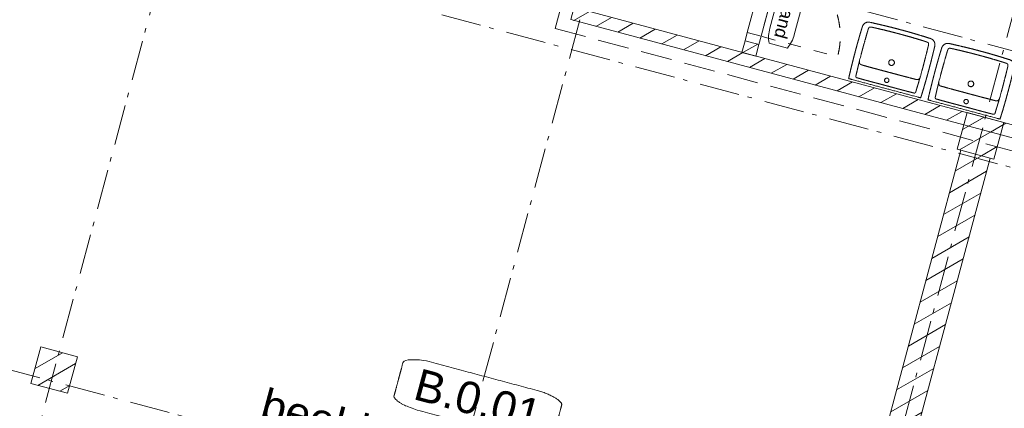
# Model space of a CAD drawing. Header units: millimetres. Extents: x -62314 to 79800, y -34032 to 28340.
# Tile 10 of 85: x 7792 to 15584, y -9825 to -6747. Entities that reach past the tile are written whole.
import ezdxf
from ezdxf.enums import TextEntityAlignment as Align

# ---------------------------------------------------------------- set-up
doc = ezdxf.new("R2010")
doc.units = ezdxf.units.MM
doc.header["$LTSCALE"] = 508
doc.header["$PDMODE"] = 1
doc.header["$PDSIZE"] = -2
for name, pattern in [('Dash Style-1', [0.41664, 0.20828, -0.20836]), ('Dash Style-2', [0.694425, 0.48607, -0.208355]), ('Dash Style-6', [1.04164, 0.625, -0.20828, 0.06943, -0.13893])]:
    doc.linetypes.add(name, pattern=pattern)
for name, color, linetype, lineweight in [('(00) tekening-lijn draairichting', 7, 'Dash Style-1', 0), ('(00) tekening-merk kozijn', 40, 'Continuous', 0), ('(00) tekening-stramien-algemeen', 7, 'Dash Style-6', 0), ('(00) tekst-ruimtenummer-algemeen', 8, 'Continuous', 0), ('(00) tekst-ruimtenummer-gradering', 8, 'Continuous', 0), ('(04) bouwaanvraag-brandweer-bestaand-WBDBO 60min', 1, 'Dash Style-2', 0), ('(21) buitenwanden-bestaand', 7, 'Continuous', 0), ('(22) binnenwanden-X bestaand', 7, 'Continuous', 0), ('(74) sanitair vast', 8, 'Continuous', 0), ('(7_) vaste voorzieningen-(74) sanitair', 8, 'Continuous', 0), ('None', 7, 'Continuous', 0)]:
    doc.layers.add(name, color=color, linetype=linetype, lineweight=lineweight)
doc.styles.add('Arial', font='Arial')
doc.styles.add('Arial Italic (italic)', font='Arial Italic')
pattern_1 = [(45, (0, 0), (-89.80256, 89.80256), [])]

# ---------------------------------------------------------------- blocks, each defined once
blk = doc.blocks.new('(00)-1-ruimtenummer-200')
at = {"layer": '(00) tekst-ruimtenummer-algemeen', "color": 17, "lineweight": 0, "transparency": 33554687}
blk.add_open_spline([(433.3, 618), (491.4, 618), (591.9, 600.3), (650, 569.8), (650, 420.4), (650, 271.1), (591.9, 240.5), (491.4, 222.9), (0, 222.9), (-491.4, 222.9), (-591.9, 240.5), (-650, 271.1), (-650, 420.4), (-650, 569.8), (-591.9, 600.3), (-491.4, 618), (-14.5, 618), (433.3, 618)], degree=2, knots=[0, 0, 0, 0.013296, 0.026591, 0.039887, 0.251662, 0.264958, 0.278253, 0.291549, 0.503324, 0.51662, 0.529915, 0.543211, 0.754986, 0.768281, 0.781577, 0.794873, 1, 1, 1], dxfattribs=at)
at = {"layer": 'None', "color": 2, "linetype": 'Continuous', "lineweight": 0}
blk.add_point((0, 0), dxfattribs=at)
at = {"layer": '(00) tekst-ruimtenummer-algemeen', "color": 17, "transparency": 33554687, "style": 'Arial'}
for tag, p in [('nummer', (0, 222.9)), ('naam', (0, -243.4)), ('oppervlak', (0, -709.7))]:
    blk.add_attdef(tag, text='', height=251.5, dxfattribs=at).set_placement(p, align=Align.BOTTOM_CENTER)
at = {"layer": '(00) tekst-ruimtenummer-gradering', "color": 17, "transparency": 33554687, "style": 'Arial Italic (italic)'}
blk.add_attdef('personen', text='', height=251.5, dxfattribs=at).set_placement((0, -875.7), align=Align.TOP_CENTER)
at = {"layer": 'None', "color": 0, "flags": 1}
blk.add_attdef('klasse', (-1353.2, -1667.4), '', height=251.5, dxfattribs=at)
blk = doc.blocks.new('74 badkamer wasbak')
at = {"layer": '(7_) vaste voorzieningen-(74) sanitair', "color": 17, "lineweight": 0, "transparency": 33554687, "flags": 128}
for points in [[(17.5, -65), (17.4, -66.7), (17.1, -68.4), (16.7, -70.1), (16.1, -71.7), (15.4, -73.3), (14.5, -74.7), (13.5, -76.1), (12.4, -77.4), (11.1, -78.5), (9.7, -79.5), (8.2, -80.4), (6.7, -81.2), (5.1, -81.7), (3.4, -82.2), (1.7, -82.4), (0, -82.5), (-1.7, -82.4), (-3.4, -82.2), (-5.1, -81.7), (-6.7, -81.2), (-8.2, -80.4), (-9.7, -79.5), (-11.1, -78.5), (-12.4, -77.4), (-13.5, -76.1), (-14.5, -74.7), (-15.4, -73.3), (-16.1, -71.7), (-16.7, -70.1), (-17.1, -68.4), (-17.4, -66.7), (-17.5, -65), (-17.4, -63.3), (-17.1, -61.6), (-16.7, -59.9), (-16.1, -58.3), (-15.4, -56.8), (-14.5, -55.3), (-13.5, -53.9), (-12.4, -52.7), (-11.1, -51.5), (-9.7, -50.5), (-8.2, -49.6), (-6.7, -48.9), (-5.1, -48.3), (-3.4, -47.9), (-1.7, -47.6), (0, -47.5), (1.7, -47.6), (3.4, -47.9), (5.1, -48.3), (6.7, -48.9), (8.2, -49.6), (9.7, -50.5), (11.1, -51.5), (12.4, -52.7), (13.5, -53.9), (14.5, -55.3), (15.4, -56.8), (16.1, -58.3), (16.7, -59.9), (17.1, -61.6), (17.4, -63.3)], [(22.5, -210), (22.4, -212.2), (22.1, -214.4), (21.5, -216.5), (20.8, -218.6), (19.8, -220.6), (18.7, -222.5), (17.4, -224.3), (15.9, -225.9), (14.3, -227.4), (12.5, -228.7), (10.6, -229.8), (8.6, -230.8), (6.5, -231.5), (4.4, -232.1), (2.2, -232.4), (0, -232.5), (-2.2, -232.4), (-4.4, -232.1), (-6.5, -231.5), (-8.6, -230.8), (-10.6, -229.8), (-12.5, -228.7), (-14.3, -227.4), (-15.9, -225.9), (-17.4, -224.3), (-18.7, -222.5), (-19.8, -220.6), (-20.8, -218.6), (-21.5, -216.5), (-22.1, -214.4), (-22.4, -212.2), (-22.5, -210), (-22.4, -207.8), (-22.1, -205.6), (-21.5, -203.5), (-20.8, -201.4), (-19.8, -199.4), (-18.7, -197.5), (-17.4, -195.7), (-15.9, -194.1), (-14.3, -192.6), (-12.5, -191.3), (-10.6, -190.2), (-8.6, -189.2), (-6.5, -188.5), (-4.4, -187.9), (-2.2, -187.6), (0, -187.5), (2.2, -187.6), (4.4, -187.9), (6.5, -188.5), (8.6, -189.2), (10.6, -190.2), (12.5, -191.3), (14.3, -192.6), (15.9, -194.1), (17.4, -195.7), (18.7, -197.5), (19.8, -199.4), (20.8, -201.4), (21.5, -203.5), (22.1, -205.6), (22.4, -207.8)]]:
    blk.add_lwpolyline(points, close=True, dxfattribs=at)
for points in [[(-248.9, -162.5, 0.00003), (-248.9, -163.2), (-249, -174.5, 0.00202), (-249.2, -198), (-249.2, -209.3, 0.00003), (-249.2, -210)], [(248.9, -162.5, -0.00003), (248.9, -163.2), (249, -174.5, -0.00202), (249.2, -198), (249.2, -209.3, -0.00003), (249.2, -210)]]:
    blk.add_lwpolyline(points, format="xyb", dxfattribs=at)
at = {"layer": '(7_) vaste voorzieningen-(74) sanitair', "color": 17, "lineweight": 0}
blk.add_open_spline([(0.7, -480), (0.7, -480), (0.7, -480), (27.7, -480), (54.7, -480), (82.6, -479.4), (110.6, -478.8), (147.3, -477.7), (184.1, -476.7), (212.2, -475.5), (240.2, -474.4), (261.5, -474.5), (274.2, -465.8), (296.6, -449), (296.8, -422.5), (297.2, -409.5), (297.6, -396.6), (298.2, -373.4), (298.8, -350.3), (299.3, -316.8), (299.8, -283.3), (299.9, -255.8), (300, -228.2), (299.7, -189.3), (299.5, -150.3), (298.7, -111.5), (297.9, -72.7), (296.7, -36.6), (295.4, -0.5), (295.4, -0.3), (295.4, 0), (0, 0), (-295.4, 0), (-295.4, -0.3), (-295.4, -0.5), (-296.7, -36.6), (-297.9, -72.7), (-298.7, -111.5), (-299.5, -150.3), (-299.7, -189.3), (-300, -228.2), (-299.9, -255.8), (-299.8, -283.3), (-299.3, -316.8), (-298.8, -350.3), (-298.2, -373.4), (-297.6, -396.6), (-297.2, -409.5), (-296.8, -422.5), (-296.6, -449), (-274.2, -465.8), (-261.5, -474.5), (-240.2, -474.4), (-212.2, -475.5), (-184.1, -476.7), (-147.3, -477.7), (-110.6, -478.8), (-82.6, -479.4), (-54.7, -480), (-27.7, -480), (-0.7, -480), (-0.7, -480), (-0.7, -480), (-0.3, -480), (0, -480), (0.3, -480), (0.7, -480)], degree=2, knots=[0, 0, 0, 0, 0, 0.019128, 0.019128, 0.0389, 0.0389, 0.064952, 0.064952, 0.084817, 0.084817, 0.099902, 0.099902, 0.127406, 0.127406, 0.140839, 0.140839, 0.164858, 0.164858, 0.199591, 0.199591, 0.228175, 0.228175, 0.268572, 0.268572, 0.308858, 0.308858, 0.346278, 0.346278, 0.346561, 0.346561, 0.652966, 0.652966, 0.65325, 0.65325, 0.69067, 0.69067, 0.730956, 0.730956, 0.771353, 0.771353, 0.799937, 0.799937, 0.834669, 0.834669, 0.858688, 0.858688, 0.872121, 0.872121, 0.899626, 0.899626, 0.914711, 0.914711, 0.934576, 0.934576, 0.960627, 0.960627, 0.9804, 0.9804, 0.999528, 0.999528, 0.999528, 0.999528, 0.999764, 0.999764, 1, 1, 1], dxfattribs=at)
at = {"layer": '(7_) vaste voorzieningen-(74) sanitair', "color": 17, "lineweight": 0, "transparency": 33554687}
for points, knots in [([(-248.2, -140.3), (-248.2, -139.7), (-247.9, -125.2), (-247.4, -107.1), (-247.2, -99.2), (-246.9, -90.4), (-246.4, -75), (-245.8, -57.1), (-245.3, -43.2), (-245, -36.1), (-245, -35.7)], [0, 0, 0, 0.124088, 0.248176, 0.372264, 0.496353, 0.620441, 0.744529, 0.868617, 0.992705, 1, 1, 1]), ([(-245, -35.7), (-245, -35.7), (-245, -35.4), (-245, -34.9), (-244.9, -34.2), (-244.8, -33.7), (-244.8, -33.1), (-244.7, -32.6), (-244.6, -32.2), (-244.5, -31.7), (-244.4, -31.2), (-244.2, -30.8), (-244.1, -30.5), (-244, -30.2), (-243.9, -29.8), (-243.6, -29.3), (-243.4, -28.9), (-243.1, -28.4), (-242.9, -28), (-242.6, -27.6), (-242.3, -27.2), (-241.9, -26.8), (-241.6, -26.4), (-241.2, -26.1), (-240.9, -25.8), (-240.5, -25.5), (-240.1, -25.2), (-239.7, -24.9), (-239.3, -24.7), (-238.9, -24.5), (-238.5, -24.3), (-238.1, -24.1), (-237.7, -24), (-237.3, -23.8), (-236.9, -23.7), (-236.5, -23.6), (-236.1, -23.5), (-235.6, -23.4), (-235.2, -23.4), (-234.8, -23.3), (-234.4, -23.3), (-234.2, -23.3), (-234.2, -23.3)], [0, 0, 0, 0.024896, 0.049792, 0.074689, 0.099585, 0.124481, 0.149377, 0.174273, 0.199169, 0.224066, 0.248962, 0.273858, 0.298754, 0.32365, 0.348546, 0.373443, 0.398339, 0.423235, 0.448131, 0.473027, 0.497924, 0.52282, 0.547716, 0.572612, 0.597508, 0.622404, 0.647301, 0.672197, 0.697093, 0.721989, 0.746885, 0.771782, 0.796678, 0.821574, 0.84647, 0.871366, 0.896262, 0.921159, 0.946055, 0.970951, 0.995847, 1, 1, 1]), ([(0, -22.7), (-1.4, -22.7), (-14.1, -22.7), (-35.9, -22.6), (-56.8, -22.6), (-76.6, -22.5), (-95.5, -22.5), (-113.4, -22.4), (-130.4, -22.4), (-146.4, -22.5), (-165.2, -22.5), (-190.2, -22.7), (-212.2, -22.9), (-225, -23.1), (-231.7, -23.2), (-233.9, -23.3), (-234.2, -23.3)], [0, 0, 0, 0.070664, 0.141328, 0.211991, 0.282655, 0.353319, 0.423983, 0.494646, 0.56531, 0.635974, 0.706638, 0.777302, 0.847965, 0.918629, 0.989293, 1, 1, 1]), ([(0, -22.7), (1.4, -22.7), (14.1, -22.7), (35.9, -22.6), (56.8, -22.6), (76.6, -22.5), (95.5, -22.5), (113.4, -22.4), (130.4, -22.4), (146.4, -22.5), (165.2, -22.5), (190.2, -22.7), (212.2, -22.9), (225, -23.1), (231.7, -23.2), (233.9, -23.3), (234.2, -23.3)], [0, 0, 0, 0.070664, 0.141328, 0.211991, 0.282655, 0.353319, 0.423983, 0.494646, 0.56531, 0.635974, 0.706638, 0.777302, 0.847965, 0.918629, 0.989293, 1, 1, 1]), ([(245, -35.7), (245, -35.7), (245, -35.4), (245, -34.9), (244.9, -34.2), (244.8, -33.7), (244.8, -33.1), (244.7, -32.6), (244.6, -32.2), (244.5, -31.7), (244.4, -31.2), (244.2, -30.8), (244.1, -30.5), (244, -30.2), (243.9, -29.8), (243.6, -29.3), (243.4, -28.9), (243.1, -28.4), (242.9, -28), (242.6, -27.6), (242.3, -27.2), (241.9, -26.8), (241.6, -26.4), (241.2, -26.1), (240.9, -25.8), (240.5, -25.5), (240.1, -25.2), (239.7, -24.9), (239.3, -24.7), (238.9, -24.5), (238.5, -24.3), (238.1, -24.1), (237.7, -24), (237.3, -23.8), (236.9, -23.7), (236.5, -23.6), (236.1, -23.5), (235.6, -23.4), (235.2, -23.4), (234.8, -23.3), (234.4, -23.3), (234.2, -23.3), (234.2, -23.3)], [0, 0, 0, 0.024896, 0.049792, 0.074689, 0.099585, 0.124481, 0.149377, 0.174273, 0.199169, 0.224066, 0.248962, 0.273858, 0.298754, 0.32365, 0.348546, 0.373443, 0.398339, 0.423235, 0.448131, 0.473027, 0.497924, 0.52282, 0.547716, 0.572612, 0.597508, 0.622404, 0.647301, 0.672197, 0.697093, 0.721989, 0.746885, 0.771782, 0.796678, 0.821574, 0.84647, 0.871366, 0.896262, 0.921159, 0.946055, 0.970951, 0.995847, 1, 1, 1]), ([(248.2, -140.3), (248.2, -139.7), (247.9, -125.2), (247.4, -107.1), (247.2, -99.2), (246.9, -90.4), (246.4, -75), (245.8, -57.1), (245.3, -43.2), (245, -36.1), (245, -35.7)], [0, 0, 0, 0.124088, 0.248176, 0.372264, 0.496353, 0.620441, 0.744529, 0.868617, 0.992705, 1, 1, 1]), ([(-248.2, -140.3), (-248.2, -140.4), (-248.3, -141.8), (-248.3, -144), (-248.4, -146), (-248.5, -147.9), (-248.5, -149.9), (-248.6, -151.9), (-248.7, -153.9), (-248.7, -155.8), (-248.8, -157.8), (-248.8, -159.8), (-248.8, -161.5), (-248.8, -162.4), (-248.9, -162.5)], [0, 0, 0, 0.082192, 0.164384, 0.246575, 0.328767, 0.410959, 0.493151, 0.575343, 0.657534, 0.739726, 0.821918, 0.90411, 0.986301, 1, 1, 1]), ([(-246.8, -151.2), (-246.8, -151.1), (-246.8, -150.7), (-246.8, -150), (-246.7, -149.4), (-246.7, -148.9), (-246.6, -148.3), (-246.5, -147.8), (-246.4, -147.2), (-246.2, -146.7), (-246.1, -146.1), (-245.9, -145.6), (-245.7, -145.1), (-245.5, -144.6), (-245.3, -144), (-245.1, -143.5), (-244.9, -143.1), (-244.8, -142.9), (-244.8, -142.8)], [0, 0, 0, 0.061855, 0.123711, 0.185566, 0.247422, 0.309277, 0.371133, 0.432988, 0.494844, 0.556699, 0.618555, 0.68041, 0.742266, 0.804121, 0.865976, 0.927832, 0.989687, 1, 1, 1]), ([(-244.8, -142.8), (-244.7, -142.8), (-244.5, -142.3), (-244, -141.6), (-243.6, -140.9), (-243.2, -140.3), (-242.7, -139.7), (-242.2, -139.1), (-241.7, -138.6), (-241.2, -138), (-240.6, -137.5), (-240.1, -137), (-239.5, -136.5), (-238.9, -136), (-238.2, -135.6), (-237.7, -135.2), (-237.4, -135), (-237.4, -135)], [0, 0, 0, 0.065934, 0.131868, 0.197802, 0.263736, 0.32967, 0.395605, 0.461539, 0.527473, 0.593407, 0.659341, 0.725275, 0.791209, 0.857143, 0.923077, 0.989011, 1, 1, 1]), ([(-237.4, -135), (-237.3, -135), (-236.9, -134.7), (-236.4, -134.4), (-235.7, -134.1), (-234.8, -133.6), (-233.8, -133.2), (-232.9, -132.9), (-231.9, -132.5), (-230.9, -132.3), (-229.9, -132), (-228.9, -131.8), (-227.9, -131.7), (-226.9, -131.6), (-225.9, -131.5), (-225, -131.4), (-224.6, -131.4), (-224.5, -131.4)], [0, 0, 0, 0.065934, 0.131869, 0.197803, 0.263737, 0.329672, 0.395606, 0.46154, 0.527474, 0.593409, 0.659343, 0.725277, 0.791212, 0.857146, 0.92308, 0.989015, 1, 1, 1]), ([(-224.5, -131.4), (-223.3, -131.4), (-207.3, -131.2), (-171.8, -130.9), (-132.4, -130.6), (-103, -130.5), (-81.5, -130.4), (-59.7, -130.4), (-25.8, -130.4), (-3, -130.4), (-1.5, -130.4), (0, -130.4)], [0, 0, 0, 0.123999, 0.247997, 0.371996, 0.495995, 0.619993, 0.743992, 0.867991, 0.991989, 0.991989, 1, 1, 1]), ([(224.5, -131.4), (223.3, -131.4), (207.3, -131.2), (171.8, -130.9), (132.4, -130.6), (103, -130.5), (81.5, -130.4), (59.7, -130.4), (25.8, -130.4), (3, -130.4), (1.5, -130.4), (0, -130.4)], [0, 0, 0, 0.123999, 0.247997, 0.371996, 0.495995, 0.619993, 0.743992, 0.867991, 0.991989, 0.991989, 1, 1, 1]), ([(237.4, -135), (237.3, -135), (236.9, -134.7), (236.4, -134.4), (235.7, -134.1), (234.8, -133.6), (233.8, -133.2), (232.9, -132.9), (231.9, -132.5), (230.9, -132.3), (229.9, -132), (228.9, -131.8), (227.9, -131.7), (226.9, -131.6), (225.9, -131.5), (225, -131.4), (224.6, -131.4), (224.5, -131.4)], [0, 0, 0, 0.065934, 0.131869, 0.197803, 0.263737, 0.329672, 0.395606, 0.46154, 0.527474, 0.593409, 0.659343, 0.725277, 0.791212, 0.857146, 0.92308, 0.989015, 1, 1, 1]), ([(244.8, -142.8), (244.7, -142.8), (244.5, -142.3), (244, -141.6), (243.6, -140.9), (243.2, -140.3), (242.7, -139.7), (242.2, -139.1), (241.7, -138.6), (241.2, -138), (240.6, -137.5), (240.1, -137), (239.5, -136.5), (238.9, -136), (238.2, -135.6), (237.7, -135.2), (237.4, -135), (237.4, -135)], [0, 0, 0, 0.065934, 0.131868, 0.197802, 0.263736, 0.32967, 0.395605, 0.461539, 0.527473, 0.593407, 0.659341, 0.725275, 0.791209, 0.857143, 0.923077, 0.989011, 1, 1, 1]), ([(246.8, -151.2), (246.8, -151.1), (246.8, -150.7), (246.8, -150), (246.7, -149.4), (246.7, -148.9), (246.6, -148.3), (246.5, -147.8), (246.4, -147.2), (246.2, -146.7), (246.1, -146.1), (245.9, -145.6), (245.7, -145.1), (245.5, -144.6), (245.3, -144), (245.1, -143.5), (244.9, -143.1), (244.8, -142.9), (244.8, -142.8)], [0, 0, 0, 0.061855, 0.123711, 0.185566, 0.247422, 0.309277, 0.371133, 0.432988, 0.494844, 0.556699, 0.618555, 0.68041, 0.742266, 0.804121, 0.865976, 0.927832, 0.989687, 1, 1, 1]), ([(248.2, -140.3), (248.2, -140.4), (248.3, -141.8), (248.3, -144), (248.4, -146), (248.5, -147.9), (248.5, -149.9), (248.6, -151.9), (248.7, -153.9), (248.7, -155.8), (248.8, -157.8), (248.8, -159.8), (248.8, -161.5), (248.8, -162.4), (248.9, -162.5)], [0, 0, 0, 0.082192, 0.164384, 0.246575, 0.328767, 0.410959, 0.493151, 0.575343, 0.657534, 0.739726, 0.821918, 0.90411, 0.986301, 1, 1, 1]), ([(-249.2, -210), (-249.2, -210.9), (-249.3, -223.8), (-249.3, -242), (-249.2, -263.6), (-249, -286.6), (-248.8, -307.1), (-248.3, -343.3), (-247.8, -372.1), (-247.5, -384.5), (-247.1, -400.7), (-246.9, -409.9), (-246.9, -410.2), (-246.9, -410.5)], [0, 0, 0, 0.099687, 0.199375, 0.299062, 0.398749, 0.498437, 0.598124, 0.697811, 0.797499, 0.897186, 0.996873, 0.996873, 1, 1, 1]), ([(249.2, -210), (249.2, -210.9), (249.3, -223.8), (249.3, -242), (249.2, -263.6), (249, -286.6), (248.8, -307.1), (248.3, -343.3), (247.8, -372.1), (247.5, -384.5), (247.1, -400.7), (246.9, -409.9), (246.9, -410.2), (246.9, -410.5)], [0, 0, 0, 0.099687, 0.199375, 0.299062, 0.398749, 0.498437, 0.598124, 0.697811, 0.797499, 0.897186, 0.996873, 0.996873, 1, 1, 1]), ([(-246.9, -410.5), (-246.8, -411.3), (-246.8, -412.8), (-246.7, -414), (-246.7, -415.2), (-246.6, -416.4), (-246.6, -417.6), (-246.5, -418.8), (-246.4, -420), (-246.3, -421.1), (-246.2, -422.3), (-246.1, -423.4), (-246, -424.1), (-245.9, -424.8), (-245.8, -425.5), (-245.7, -426.2), (-245.6, -426.8), (-245.5, -427.5), (-245.3, -428.1), (-245.2, -428.7), (-245, -429.4), (-244.8, -430), (-244.6, -430.6), (-244.4, -431.1), (-244.2, -431.6), (-243.9, -432.1), (-243.7, -432.6), (-243.5, -433.1), (-243.2, -433.5), (-242.9, -433.9), (-242.7, -434.3), (-242.4, -434.6), (-242.1, -435), (-241.6, -435.5), (-241.2, -435.9), (-240.7, -436.3), (-240.2, -436.6), (-239.8, -436.9), (-239.2, -437.2), (-238.7, -437.5), (-238.3, -437.7), (-237.9, -437.9), (-237.5, -438.1), (-236.9, -438.3), (-236.3, -438.5), (-235.6, -438.7), (-234.5, -439), (-233.7, -439.2), (-232.8, -439.4), (-231.5, -439.7), (-230.5, -439.8), (-229.8, -439.9), (-229, -440), (-228.2, -440.1), (-227.4, -440.2), (-226.6, -440.3), (-225.3, -440.4), (-223.6, -440.5), (-221.7, -440.6), (-219.8, -440.7), (-217.9, -440.8), (-216, -440.9), (-215.1, -440.9), (-215, -440.9)], [0, 0, 0, 0.016374, 0.032748, 0.049122, 0.065497, 0.081871, 0.098245, 0.114619, 0.130993, 0.147367, 0.163742, 0.180116, 0.19649, 0.212864, 0.229238, 0.245612, 0.261987, 0.278361, 0.294735, 0.311109, 0.327483, 0.343857, 0.360232, 0.376606, 0.39298, 0.409354, 0.425728, 0.442102, 0.458477, 0.474851, 0.491225, 0.507599, 0.523973, 0.540347, 0.556721, 0.573096, 0.58947, 0.605844, 0.622218, 0.638592, 0.654966, 0.671341, 0.687715, 0.704089, 0.720463, 0.736837, 0.753211, 0.769586, 0.78596, 0.802334, 0.818708, 0.835082, 0.851456, 0.867831, 0.884205, 0.900579, 0.916953, 0.933327, 0.949701, 0.966076, 0.98245, 0.998824, 1, 1, 1]), ([(-215, -440.9), (-214.9, -441), (-211.5, -441.1), (-195.9, -441.7), (-178.7, -442.4), (-168.4, -442.7), (-150.3, -443.3), (-125.4, -444.1), (-93.7, -444.8), (-68, -445.1), (-47.9, -445.3), (-26.3, -445.5), (-10.4, -445.5), (-1.1, -445.5), (0, -445.5)], [0, 0, 0, 0.082444, 0.164888, 0.247332, 0.329776, 0.41222, 0.494664, 0.577108, 0.659552, 0.741996, 0.82444, 0.906884, 0.989328, 1, 1, 1]), ([(215, -440.9), (214.9, -441), (211.5, -441.1), (195.9, -441.7), (178.7, -442.4), (168.4, -442.7), (150.3, -443.3), (125.4, -444.1), (93.7, -444.8), (68, -445.1), (47.9, -445.3), (26.3, -445.5), (10.4, -445.5), (1.1, -445.5), (0, -445.5)], [0, 0, 0, 0.082444, 0.164888, 0.247332, 0.329776, 0.41222, 0.494664, 0.577108, 0.659552, 0.741996, 0.82444, 0.906884, 0.989328, 1, 1, 1]), ([(246.9, -410.5), (246.8, -411.3), (246.8, -412.8), (246.7, -414), (246.7, -415.2), (246.6, -416.4), (246.6, -417.6), (246.5, -418.8), (246.4, -420), (246.3, -421.1), (246.2, -422.3), (246.1, -423.4), (246, -424.1), (245.9, -424.8), (245.8, -425.5), (245.7, -426.2), (245.6, -426.8), (245.5, -427.5), (245.3, -428.1), (245.2, -428.7), (245, -429.4), (244.8, -430), (244.6, -430.6), (244.4, -431.1), (244.2, -431.6), (243.9, -432.1), (243.7, -432.6), (243.5, -433.1), (243.2, -433.5), (242.9, -433.9), (242.7, -434.3), (242.4, -434.6), (242.1, -435), (241.6, -435.5), (241.2, -435.9), (240.7, -436.3), (240.2, -436.6), (239.8, -436.9), (239.2, -437.2), (238.7, -437.5), (238.3, -437.7), (237.9, -437.9), (237.5, -438.1), (236.9, -438.3), (236.3, -438.5), (235.6, -438.7), (234.5, -439), (233.7, -439.2), (232.8, -439.4), (231.5, -439.7), (230.5, -439.8), (229.8, -439.9), (229, -440), (228.2, -440.1), (227.4, -440.2), (226.6, -440.3), (225.3, -440.4), (223.6, -440.5), (221.7, -440.6), (219.8, -440.7), (217.9, -440.8), (216, -440.9), (215.1, -440.9), (215, -440.9)], [0, 0, 0, 0.016374, 0.032748, 0.049122, 0.065497, 0.081871, 0.098245, 0.114619, 0.130993, 0.147367, 0.163742, 0.180116, 0.19649, 0.212864, 0.229238, 0.245612, 0.261987, 0.278361, 0.294735, 0.311109, 0.327483, 0.343857, 0.360232, 0.376606, 0.39298, 0.409354, 0.425728, 0.442102, 0.458477, 0.474851, 0.491225, 0.507599, 0.523973, 0.540347, 0.556721, 0.573096, 0.58947, 0.605844, 0.622218, 0.638592, 0.654966, 0.671341, 0.687715, 0.704089, 0.720463, 0.736837, 0.753211, 0.769586, 0.78596, 0.802334, 0.818708, 0.835082, 0.851456, 0.867831, 0.884205, 0.900579, 0.916953, 0.933327, 0.949701, 0.966076, 0.98245, 0.998824, 1, 1, 1])]:
    blk.add_open_spline(points, degree=2, knots=knots, dxfattribs=at)
blk = doc.blocks.new('00-merk kozijn')
at = {"layer": '(00) tekening-merk kozijn', "color": 2, "lineweight": 0, "transparency": 33554687, "flags": 128}
blk.add_lwpolyline([(233.3, 50, 0.105357), (349.4, 74.7), (350, 75), (350, 225), (349.4, 225.3, 0.105357), (233.3, 250), (-233.3, 250, 0.105357), (-349.4, 225.3), (-350, 225), (-350, 75), (-349.4, 74.7, 0.105357), (-233.3, 50)], format="xyb", close=True, dxfattribs=at)
at = {"layer": 'None', "color": 2, "linetype": 'Continuous', "lineweight": 0, "transparency": 33554687}
blk.add_point((0, 0), dxfattribs=at)
at = {"layer": '(00) tekening-merk kozijn', "color": 2, "transparency": 33554687, "style": 'Arial'}
blk.add_attdef('MERK', text='', height=100.6, dxfattribs=at).set_placement((0, 149.9), align=Align.MIDDLE_CENTER)
blk = doc.blocks.new('Group-21-1')
at = {"layer": '(00) tekening-lijn draairichting', "color": 17, "lineweight": 0, "transparency": 33554687, "flags": 128}
blk.add_lwpolyline([(15244.2, 8586.9), (15244.2, 7960.9), (15870.2, 7960.9, 0.414214), (15244.2, 8586.9)], format="xyb", close=True, dxfattribs=at)
at = {"layer": 'None', "color": 17, "lineweight": 0, "transparency": 33554687, "flags": 128}
for points in [[(15130.2, 8586.9), (15130.2, 8653.9), (15244.2, 8653.9), (15244.2, 8586.9)], [(15130.2, 7960.9), (15130.2, 8586.9), (15244.2, 8586.9), (15244.2, 7960.9)], [(15130.2, 7893.9), (15130.2, 7960.9), (15244.2, 7960.9), (15244.2, 7893.9)]]:
    blk.add_lwpolyline(points, close=True, dxfattribs=at)
at = {"layer": '(00) tekening-merk kozijn', "color": 1, "transparency": 33554687, "rotation": 270}
blk.add_blockref('00-merk kozijn', (15244.2, 8273.9), dxfattribs=at).add_auto_attribs({'MERK': 'bestaand'})
blk = doc.blocks.new('blok B 00')
at = {"layer": '(21) buitenwanden-bestaand', "linetype": 'Continuous', "lineweight": 0, "transparency": 33554687}
h = blk.add_hatch(dxfattribs=at)
h.set_pattern_fill('Brick', style=0, pattern_type=2)
h.set_pattern_definition(pattern_1)
h.paths.add_polyline_path([(24557.6, 7798.3), (19332.3, 7798.3), (19332.3, 10620.4), (19232.3, 10620.4), (19232.3, 7798.3), (13861.7, 7798.3), (13861.7, 10619.7), (13754.2, 10619.7), (13754.2, 7698.4), (24557.6, 7698.4), (24557.6, 7697.1), (24665.1, 7697.1), (24665.1, 10618.5), (24557.6, 10618.5)])
h = blk.add_hatch(dxfattribs=at)
h.set_pattern_fill('Brick', style=0, pattern_type=2)
h.set_pattern_definition(pattern_1)
h.paths.add_polyline_path([(16975, 7798.4), (17275, 7798.4), (17275, 7498.4), (16975, 7498.4)])
h = blk.add_hatch(dxfattribs=at)
h.set_pattern_fill('Brick', style=0, pattern_type=2)
h.set_pattern_definition(pattern_1)
h.paths.add_polyline_path([(17004.6, 7498.3), (17004.6, 4109.2), (17244.6, 4109.2), (17244.6, 7498.3)])
h = blk.add_hatch(dxfattribs=at)
h.set_pattern_fill('Brick', style=0, pattern_type=2)
h.set_pattern_definition(pattern_1)
h.paths.add_polyline_path([(10374.6, 4109.2), (10674.6, 4109.2), (10674.6, 3809.2), (10374.6, 3809.2)])
at = {"layer": '(22) binnenwanden-X bestaand', "linetype": 'Continuous', "lineweight": 0, "transparency": 33554687}
h = blk.add_hatch(dxfattribs=at)
h.set_pattern_fill('Brick', style=0, pattern_type=2)
h.set_pattern_definition(pattern_1)
h.paths.add_polyline_path([(15130.2, 7893.9), (15244.2, 7893.9), (15244.2, 7798.3), (15130.2, 7798.3)])
at = {"layer": '(04) bouwaanvraag-brandweer-bestaand-WBDBO 60min', "color": 6, "lineweight": 0, "transparency": 33554687}
for q in [(13654.2, 10520.4), (24765.1, 7597.1)]:
    blk.add_line((13654.2, 7598.4), q, dxfattribs=at)
at = {"layer": '(21) buitenwanden-bestaand', "color": 1, "lineweight": 0, "transparency": 33554687, "flags": 128}
for points in [[(24557.6, 7798.3), (19332.3, 7798.3), (19332.3, 10620.4), (19232.3, 10620.4), (19232.3, 7798.3), (13861.7, 7798.3), (13861.7, 10619.7), (13754.2, 10619.7), (13754.2, 7698.4), (24557.6, 7698.4), (24557.6, 7697.1), (24665.1, 7697.1), (24665.1, 10618.5), (24557.6, 10618.5)], [(16975, 7798.4), (17275, 7798.4), (17275, 7498.4), (16975, 7498.4)], [(17004.6, 7498.3), (17004.6, 4109.2), (17244.6, 4109.2), (17244.6, 7498.3)], [(10374.6, 4109.2), (10674.6, 4109.2), (10674.6, 3809.2), (10374.6, 3809.2)]]:
    blk.add_lwpolyline(points, close=True, dxfattribs=at)
at = {"layer": '(22) binnenwanden-X bestaand', "color": 1, "lineweight": 0, "transparency": 33554687, "flags": 128}
blk.add_lwpolyline([(15130.2, 7893.9), (15244.2, 7893.9), (15244.2, 7798.3), (15130.2, 7798.3)], close=True, dxfattribs=at)
at = {"layer": '(74) sanitair vast', "color": 2, "transparency": 33554687, "rotation": 180}
for p in [(16295, 7816.5), (16945, 7816.5)]:
    blk.add_blockref('74 badkamer wasbak', p, dxfattribs=at)
at = {"layer": 'None', "color": 17, "transparency": 33554687}
blk.add_blockref('Group-21-1', (0, 0), dxfattribs=at)
blk.add_blockref('(00)-1-ruimtenummer-200', (13825.4, 4174.6), dxfattribs=at).add_auto_attribs({'nummer': 'B.0.01', 'naam': 'beeldende vorming 1', 'oppervlak': '105 m2', 'personen': '31pers'})
blk = doc.blocks.new('Group-195-1')
at = {"layer": '(00) tekening-stramien-algemeen', "color": 2, "lineweight": 0, "transparency": 33554687}
for p, q in [((71014.5, -2704.9), (-1884.5, -2704.9)), ((71014.5, -3599.9), (-1884.5, -3599.9)), ((71014.5, -7200), (-1884.5, -7200))]:
    blk.add_line(p, q, dxfattribs=at)
blk = doc.blocks.new('Stramien blok B')
at = {"layer": '(00) tekening-stramien-algemeen', "color": 2, "lineweight": 0, "transparency": 33554687}
for p, q in [((10255, 1407.7), (10255, -14990)), ((13555, 1407.7), (13555, -14990)), ((16855, 1407.7), (16855, -14990))]:
    blk.add_line(p, q, dxfattribs=at)
at = {"layer": 'None', "color": 17, "transparency": 33554687}
blk.add_blockref('Group-195-1', (0, 0), dxfattribs=at)

msp = doc.modelspace()

# ---------------------------------------------------------------- block references
at = {"layer": 'None', "color": 17, "transparency": 33554687}
for name, p, rotation in [('Stramien blok B', (0, 0), 344.9999645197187), ('blok B 00', (-3125.94, -10622.93), 344.9999999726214)]:
    msp.add_blockref(name, p, dxfattribs=dict(at, rotation=rotation))

doc.saveas('drawing.dxf')
